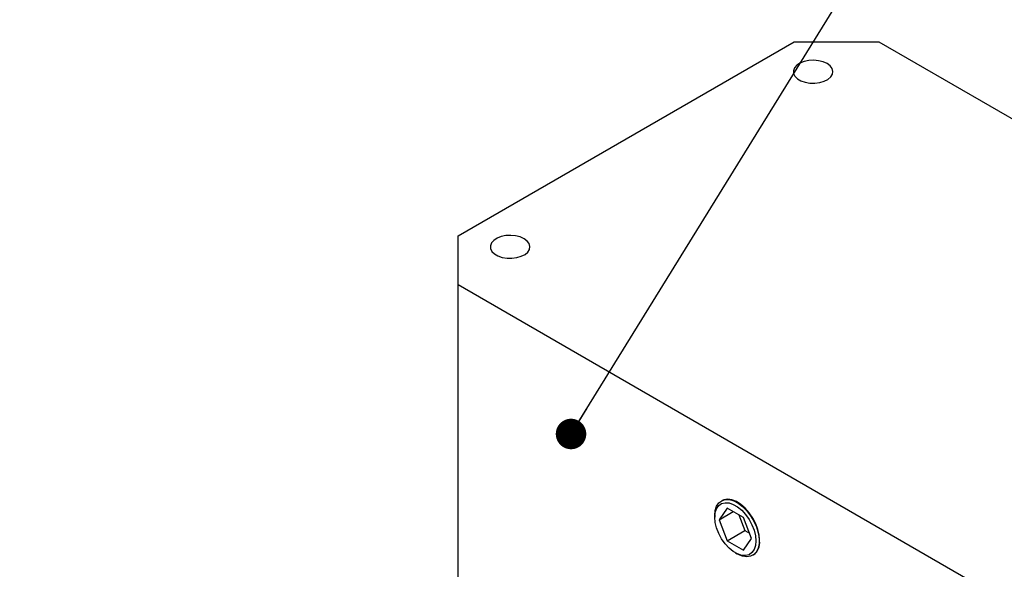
# Model space of a CAD drawing. Header units: inches. Extents: x 0.2 to 10.8, y 0.2 to 8.2.
# Tile 11 of 14: x 8.446 to 9.739, y 2.26 to 2.981. Entities that reach past the tile are written whole.
import ezdxf

# ---------------------------------------------------------------- set-up
doc = ezdxf.new("R2010")
doc.units = ezdxf.units.IN
doc.header["$MEASUREMENT"] = 0
doc.layers.add('DIMENSIONS', color=140, linetype='Continuous', lineweight=25)
doc.layers.add('TEXT', color=140, linetype='Continuous', lineweight=25)
doc.styles.add('SLDTEXTSTYLE0', font='TXT', dxfattribs={"width": 0.7})
doc.dimstyles.new('SLDDIMSTYLE10', dxfattribs={"dimtxt": 0.18, "dimasz": 0.04, "dimexe": 0, "dimexo": 0.0625, "dimgap": 0, "dimtad": 0, "dimtih": 1, "dimtoh": 1, "dimdec": 0, "dimrnd": 1e-09, "dimzin": 0, "dimdsep": 46, "dimtxsty": 'Standard', "dimblk1": 'DOT', "dimblk2": 'DOT', "dimsah": 1, "dimcen": 0.09, "dimadec": 0, "dimazin": 0, "dimtfac": 0.04, "dimtdec": 0, "dimtofl": 0, "dimtmove": 0, "dimatfit": 3, "dimldrblk": 'DOT', "dimfxl": 0, "dimfrac": 2, "dimtolj": 1, "dimtzin": 0, "dimarcsym": 0})
doc.dimstyles.new('SLDDIMSTYLE7', dxfattribs={"dimtxt": 0.084961, "dimasz": 0.13, "dimexe": 0, "dimexo": 0.0625, "dimgap": 0.02124, "dimtad": 0, "dimtih": 1, "dimtoh": 1, "dimlfac": 6, "dimrnd": 1e-09, "dimzin": 12, "dimdsep": 46, "dimtxsty": 'SLDTEXTSTYLE0', "dimsah": 1, "dimcen": 0, "dimadec": 0, "dimazin": 3, "dimtfac": 1, "dimtofl": 0, "dimtmove": 0, "dimatfit": 3, "dimfxl": 0, "dimfrac": 2, "dimtolj": 1, "dimtzin": 12, "dimarcsym": 0})

# ---------------------------------------------------------------- blocks, each defined once
blk = doc.blocks.new('_D_11')
at = {"layer": 'DIMENSIONS'}
for p, q in [((8.3184, 4.2323), (8.2898, 4.2323)), ((8.2898, 4.2323), (8.2898, 4.0972)), ((8.6415, 4.2323), (8.67, 4.2323)), ((8.67, 4.2323), (8.67, 4.0972)), ((7.3737, 3.5025), (7.9801, 4.1089)), ((7.9801, 4.1089), (8.1988, 4.1089)), ((8.2898, 4.0972), (8.3184, 4.0972)), ((8.67, 4.0972), (8.6415, 4.0972))]:
    blk.add_line(p, q, dxfattribs=at)
blk.add_solid([(7.3737, 3.5025), (7.4797, 3.5803), (7.4515, 3.6086)], dxfattribs=at)
at = {"layer": 'DIMENSIONS', "char_height": 0.08333, "attachment_point": 1, "style": 'SLDTEXTSTYLE0'}
for s, insert in [('%%c', (8.2896, 4.3587)), ('5.88', (8.4179, 4.3587)), ('149.2', (8.3184, 4.2046)), ('B.C.', (8.3626, 4.0506))]:
    blk.add_mtext(s, dxfattribs=dict(at, insert=insert))
blk = doc.blocks.new('_Dot')
at = {"color": 0, "linetype": 'ByBlock', "lineweight": -2}
blk.add_line((-0.5, 0), (-1, 0), dxfattribs=at)
at = {"color": 0, "linetype": 'ByBlock', "const_width": 0.5}
blk.add_lwpolyline([(-0.25, 0, 1), (0.25, 0, 1)], format="xyb", close=True, dxfattribs=at)

msp = doc.modelspace()

# ---------------------------------------------------------------- linework, layer by layer
for p, q in [((9.02204534, 2.69715042), (9.46282713, 2.95160833)), ((9.46282713, 2.95160833), (9.57418253, 2.95160833)), ((9.57418253, 2.95160833), (10.30727224, 2.52840465)), ((9.02204534, 2.63286632), (9.02204534, 2.69715042)), ((9.75513505, 2.20966264), (9.02204534, 2.63286632)), ((9.02204534, 2.11310098), (9.02204534, 2.63286632)), ((9.37509114, 2.34011704), (9.36437596, 2.32487127)), ((9.36842257, 2.35004997), (9.36788014, 2.34976281)), ((9.39652149, 2.32774556), (9.37509114, 2.34011704)), ((9.35889543, 2.33063575), (9.35889543, 2.32803511)), ((9.36437596, 2.32487127), (9.38293821, 2.33558703)), ((9.39025162, 2.33136508), (9.39829018, 2.31064653)), ((9.40723667, 2.3001283), (9.39652149, 2.32774556)), ((9.36437596, 2.32487127), (9.37509114, 2.29725401)), ((9.37509114, 2.29725401), (9.39829018, 2.31064653)), ((9.39829018, 2.31064653), (9.40456005, 2.30702701)), ((9.37509114, 2.29725401), (9.39652149, 2.28488253)), ((9.39652149, 2.28488253), (9.40723667, 2.3001283)), ((9.38580194, 2.28142661), (9.38805404, 2.28012608)), ((9.40911075, 2.27834156), (9.40963068, 2.27866769))]:
    msp.add_line(p, q)
at = {"flags": 128}
for points in [[(9.50629633, 2.9229182), (9.50113838, 2.92522788), (9.49514749, 2.92672449), (9.48870008, 2.927314), (9.48220128, 2.92695936), (9.47605943, 2.92568286), (9.47066043, 2.92356471), (9.46634354, 2.92073798), (9.46337999, 2.91738031), (9.461956, 2.91370267), (9.46216104, 2.90993612), (9.46398224, 2.90631735), (9.46730514, 2.90307373), (9.47192097, 2.90040906), (9.4775397, 2.89849079), (9.48380828, 2.89743944), (9.49033283, 2.89732107), (9.4967034, 2.89814312), (9.50251968, 2.89985394), (9.50741624, 2.90234603), (9.51108539, 2.9054628), (9.51329659, 2.90900842), (9.51391091, 2.9127601), (9.51288974, 2.91648211), (9.51029725, 2.91994058), (9.50629633, 2.9229182)], [(9.10857197, 2.69331681), (9.10341402, 2.69562649), (9.09742312, 2.6971231), (9.09097572, 2.69771261), (9.08447692, 2.69735797), (9.07833506, 2.69608147), (9.07293607, 2.69396332), (9.06861917, 2.6911366), (9.06565563, 2.68777892), (9.06423164, 2.68410128), (9.06443668, 2.68033473), (9.06625787, 2.67671596), (9.06958078, 2.67347234), (9.07419661, 2.67080767), (9.07981534, 2.6688894), (9.08608392, 2.66783805), (9.09260847, 2.66771968), (9.09897903, 2.66854173), (9.10479532, 2.67025255), (9.10969187, 2.67274464), (9.11336102, 2.67586141), (9.11557223, 2.67940703), (9.11618655, 2.68315871), (9.11516538, 2.68688072), (9.11257289, 2.69033919), (9.10857197, 2.69331681)], [(9.35889543, 2.33063575), (9.3594924, 2.3370702), (9.36125889, 2.34255198), (9.36412256, 2.34685665), (9.36796619, 2.34980798), (9.37263241, 2.35128514), (9.37793019, 2.35122767), (9.38364263, 2.3496379), (9.38953588, 2.34658093), (9.39536864, 2.34218191), (9.40090214, 2.33662093), (9.40590984, 2.33012567), (9.4101867, 2.32296204), (9.41355765, 2.31542331), (9.41588467, 2.30781814), (9.4170725, 2.30045786), (9.4170725, 2.29364382), (9.41588467, 2.28765498), (9.41355765, 2.28273652), (9.4101867, 2.27908981), (9.40590984, 2.27686414), (9.40090214, 2.27615064), (9.39536864, 2.27697851), (9.38953588, 2.27931386), (9.38805404, 2.28012608)], [(9.35889543, 2.32803511), (9.35948349, 2.33415663), (9.36122199, 2.33933164), (9.36403495, 2.34333397), (9.36779941, 2.34598869), (9.37235087, 2.34717979), (9.37749039, 2.34685521), (9.38299336, 2.34502913), (9.38861927, 2.34178137), (9.39412224, 2.33725385), (9.39926176, 2.33164447), (9.40381321, 2.32519837), (9.40757768, 2.31819728), (9.41039063, 2.31094719), (9.41212913, 2.30376495), (9.4127172, 2.29696446), (9.41212913, 2.29084294), (9.41039063, 2.28566793), (9.40757768, 2.28166561), (9.40381321, 2.27901088), (9.39926176, 2.27781978), (9.39412224, 2.27814436), (9.38861927, 2.27997044), (9.38299336, 2.28321821), (9.37749039, 2.28774572), (9.37235087, 2.2933551), (9.36779941, 2.2998012), (9.36403495, 2.30680229), (9.36122199, 2.31405239), (9.35948349, 2.32123463), (9.35889543, 2.32803511)], [(9.41773764, 2.29728043), (9.41714099, 2.30440025), (9.41537547, 2.31191747), (9.41251335, 2.31952431), (9.40867182, 2.32690937), (9.40400814, 2.33377029), (9.39871326, 2.3398262), (9.39300393, 2.34482914), (9.3871139, 2.34857432), (9.38128432, 2.3509084), (9.37575384, 2.35173581), (9.37074888, 2.3510227), (9.36842257, 2.35004997)]]:
    msp.add_lwpolyline(points, dxfattribs=at)
msp.add_arc((9.39701499, 2.29523448), 0.0208234, 307.28945611, 5.63856212)

# ---------------------------------------------------------------- dimensions: what is measured, and where the dimension line sits
at = {"layer": 'DIMENSIONS'}
dim = msp.add_diameter_dim_2p(p1=(6.6812956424, 2.8101089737), p2=(7.3736710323, 3.5024843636), text='<>\\PB.C.', dimstyle='SLDDIMSTYLE7', dxfattribs=at)
dim.commit()
dim.dimension.update_dxf_attribs({"geometry": '_D_11', "text_midpoint": (8.4799453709, 4.1647386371), "dimtype": 163})

# ---------------------------------------------------------------- leaders
at = {"layer": 'TEXT'}
msp.add_leader([(9.17010023, 2.43728575), (9.6104237, 3.14908071), (9.3604237, 3.14908071)], dimstyle='SLDDIMSTYLE10', dxfattribs=at)

doc.saveas('drawing.dxf')
